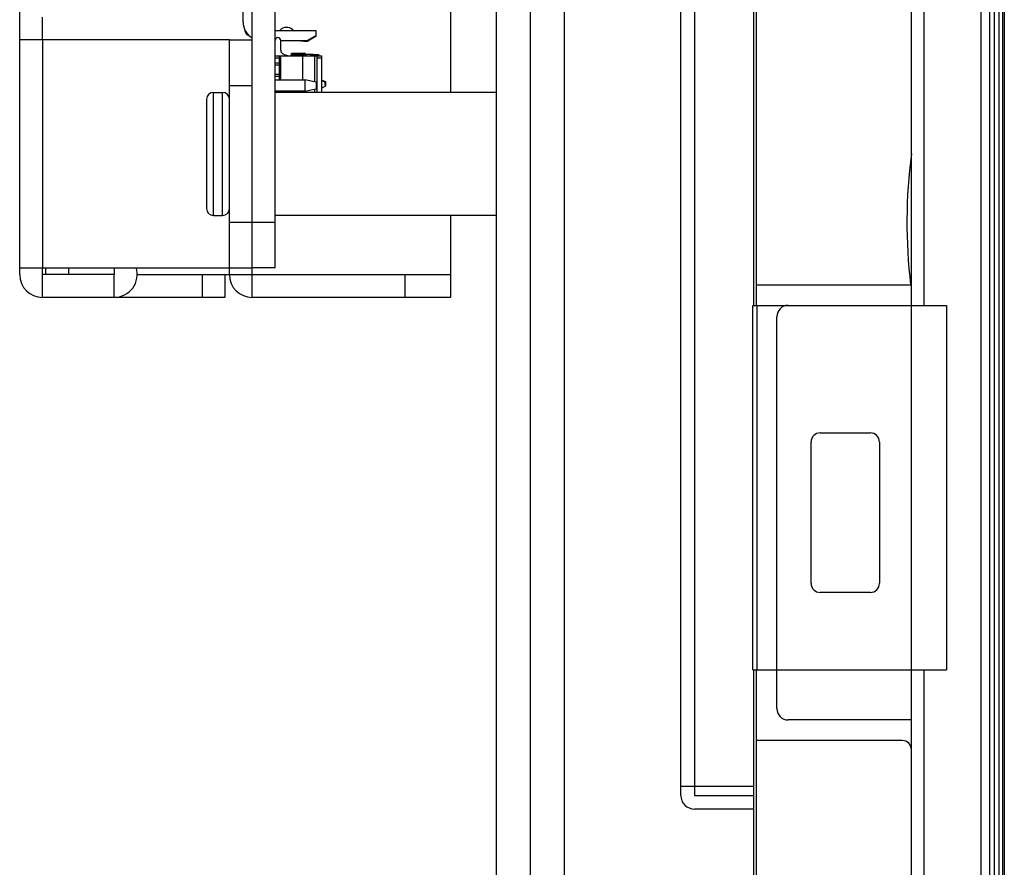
# Model space of a CAD drawing. Header units: millimetres. Extents: x 0 to 1852, y 0 to 1359.
# Tile 3 of 54: x 119 to 162, y 493 to 530. Entities that reach past the tile are written whole.
import ezdxf

# ---------------------------------------------------------------- set-up
doc = ezdxf.new("R2010")
doc.units = ezdxf.units.MM
doc.header["$LTSCALE"] = 65.395
doc.layers.get('0').update_dxf_attribs({"linetype": 'CONTINUOUS'})
for name, color, linetype in [('02___PRT_ALL_AXES', 7, 'CONTINUOUS'), ('7_ALL_FEATURES', 7, 'CONTINUOUS'), ('FEATURE', 7, 'CONTINUOUS')]:
    doc.layers.add(name, color=color, linetype=linetype)

msp = doc.modelspace()

# ---------------------------------------------------------------- linework, layer by layer
at = {"color": 3, "linetype": 'Continuous'}
for p, q in [((143.087, 420.543), (143.087, 757.443)), ((140.087, 756.243), (140.087, 421.743)), ((162.295, 748.443), (162.295, 429.543))]:
    msp.add_line(p, q, dxfattribs=at)
at = {"color": 7, "linetype": 'Continuous'}
for p, q in [((158.299, 429.543), (158.299, 748.443)), ((161.74, 429.543), (161.74, 748.443)), ((161.94, 429.743), (161.94, 748.243)), ((162.375, 748.443), (162.375, 429.543)), ((162.145, 433.523), (162.145, 746.743)), ((141.587, 433.333), (141.587, 745.333)), ((161.34, 744.443), (161.34, 433.543)), ((151.387, 517.343), (151.387, 671.343)), ((151.488, 671.343), (151.488, 517.343)), ((158.84, 671.343), (158.84, 517.343)), ((130.387, 518.993), (130.387, 658.993)), ((129.387, 518.993), (129.387, 630.043)), ((148.787, 584.933), (148.787, 495.833)), ((148.187, 495.833), (148.187, 577.952)), ((128.987, 529.773), (128.987, 530.493)), ((132.187, 529.393), (130.387, 529.393)), ((130.58, 529.393), (130.612, 529.426)), ((132.187, 529.193), (131.807, 528.973)), ((132.187, 529.153), (131.823, 528.943)), ((132.187, 529.153), (132.187, 529.393)), ((130.637, 528.973), (131.807, 528.973)), ((130.637, 528.543), (130.637, 528.968)), ((131.703, 528.943), (131.823, 528.943)), ((130.387, 528.293), (132.437, 528.293)), ((130.587, 528.193), (130.387, 528.193)), ((130.587, 527.243), (130.587, 528.293)), ((130.637, 527.243), (130.637, 528.293)), ((130.785, 528.35), (130.986, 528.296)), ((131.657, 528.343), (131.099, 528.343)), ((131.722, 528.393), (131.112, 528.393)), ((131.587, 528.293), (131.587, 527.243)), ((131.657, 528.373), (132.057, 528.373)), ((131.657, 528.293), (131.657, 528.373)), ((131.717, 528.293), (131.717, 528.373)), ((131.757, 528.293), (131.757, 528.373)), ((131.957, 528.293), (131.957, 528.373)), ((131.997, 528.293), (131.997, 528.373)), ((132.057, 528.293), (132.057, 528.373)), ((132.287, 528.343), (132.057, 528.343)), ((132.137, 527.153), (132.137, 528.293)), ((132.237, 526.693), (132.237, 528.293)), ((132.437, 528.193), (132.237, 528.193)), ((132.437, 526.693), (132.437, 528.293)), ((130.387, 527.993), (130.587, 527.993)), ((130.587, 527.893), (130.387, 527.893)), ((130.387, 527.493), (130.587, 527.493)), ((130.587, 527.393), (130.387, 527.393)), ((130.387, 527.243), (131.687, 527.243)), ((132.187, 527.143), (131.687, 527.243)), ((131.687, 527.243), (131.687, 526.743)), ((132.187, 527.143), (132.187, 526.843)), ((132.437, 527.23), (132.605, 527.167)), ((132.437, 527.192), (132.559, 527.164)), ((132.437, 526.887), (132.585, 526.966)), ((132.547, 526.945), (132.605, 526.967)), ((132.559, 527.164), (132.585, 526.966)), ((132.605, 527.167), (132.605, 526.967)), ((127.687, 521.293), (127.687, 526.693)), ((128.087, 521.293), (128.087, 526.693)), ((131.687, 526.743), (130.387, 526.743)), ((130.587, 526.743), (130.587, 526.693)), ((130.637, 526.693), (130.637, 526.743)), ((131.587, 526.743), (131.587, 526.693)), ((131.687, 526.743), (132.187, 526.843)), ((132.137, 526.693), (132.137, 526.833)), ((127.387, 526.393), (127.387, 521.593)), ((129.387, 520.993), (130.387, 520.993)), ((123.337, 518.993), (123.337, 518.693)), ((130.387, 518.993), (129.387, 518.993)), ((151.488, 518.243), (158.268, 518.243)), ((151.34, 517.343), (159.84, 517.343)), ((151.34, 501.343), (151.34, 517.343)), ((151.52, 517.343), (151.52, 501.343)), ((159.84, 517.343), (159.84, 501.343)), ((152.399, 499.643), (152.399, 516.843)), ((154.299, 511.743), (156.499, 511.743)), ((153.899, 505.143), (153.899, 511.343)), ((156.899, 511.343), (156.899, 505.143)), ((156.499, 504.743), (154.299, 504.743)), ((151.34, 501.343), (159.84, 501.343)), ((151.387, 444.033), (151.387, 501.343)), ((151.488, 501.343), (151.488, 429.643)), ((158.84, 501.343), (158.84, 434.643)), ((158.299, 499.143), (152.899, 499.143)), ((157.899, 498.243), (151.488, 498.243)), ((148.187, 496.233), (151.387, 496.233)), ((148.787, 495.833), (151.387, 495.833)), ((151.387, 495.233), (148.787, 495.233))]:
    msp.add_line(p, q, dxfattribs=at)
for centre, radius, start, end in [((129.787, 529.773), 0.8, 180, 239.8088), ((130.895, 529.143), 0.4, 50.7955, 135), ((129.687, 529.593), 0.65, 190.9866, 218.5968), ((130.512, 528.968), 0.125, 0, 180), ((131.597, 530.004), 0.711, 230.7955, 239.8026), ((131.703, 529.943), 1, 256.3624, 270), ((130.837, 528.543), 0.2, 180, 255), ((131.012, 528.393), 0.1, 313.6874, 360), ((132.287, 528.293), 0.05, 0, 90), ((127.687, 526.393), 0.3, 90, 180), ((128.087, 526.393), 0.3, 0, 90), ((181.145, 520.993), 23.042, 172.5215, 186.8544), ((127.687, 521.593), 0.3, 180, 270), ((128.087, 521.593), 0.3, 270, 360), ((152.899, 516.843), 0.5, 90, 180), ((154.299, 511.343), 0.4, 90, 180), ((156.499, 511.343), 0.4, 0, 90), ((154.299, 505.143), 0.4, 180, 270), ((156.499, 505.143), 0.4, 270, 360), ((152.899, 499.643), 0.5, 180, 270), ((157.899, 497.843), 0.4, 0, 90), ((148.787, 495.833), 0.6, 180, 270)]:
    msp.add_arc(centre, radius, start, end, dxfattribs=at)
at = {"color": 3, "linetype": 'Continuous'}
msp.add_arc((123.337, 518.693), 1, 270, 17.7426, dxfattribs=at)
at = {"color": 7, "linetype": 'Continuous'}
msp.add_open_spline([(132.237, 526.993), (132.237, 527.006), (132.237, 527.03), (132.236, 527.059), (132.227, 527.077), (132.213, 527.089), (132.198, 527.091), (132.188, 527.092)], degree=3, knots=[0, 0, 0, 0, 0.304406, 0.561858, 0.666377, 0.76607, 1, 1, 1, 1], dxfattribs=at)
at = {"layer": '02___PRT_ALL_AXES', "color": 7, "linetype": 'Continuous'}
for p, q in [((127.687, 526.693), (128.087, 526.693)), ((140.087, 526.693), (130.387, 526.693)), ((127.687, 521.293), (128.087, 521.293)), ((140.087, 521.293), (130.387, 521.293))]:
    msp.add_line(p, q, dxfattribs=at)
at = {"layer": '7_ALL_FEATURES', "color": 3, "linetype": 'Continuous'}
for p, q in [((119.187, 518.693), (119.187, 659.293)), ((128.387, 528.993), (119.187, 528.993)), ((120.187, 528.993), (120.187, 518.993)), ((128.387, 518.693), (128.387, 528.993)), ((119.187, 518.993), (128.387, 518.993)), ((128.187, 517.693), (120.187, 517.693)), ((138.087, 517.693), (129.387, 517.693))]:
    msp.add_line(p, q, dxfattribs=at)
at = {"layer": '7_ALL_FEATURES', "color": 7, "linetype": 'Continuous'}
for p, q in [((120.187, 528.993), (120.187, 529.993)), ((128.387, 528.993), (129.387, 528.993)), ((128.387, 526.993), (129.387, 526.993)), ((129.387, 517.693), (129.387, 526.993)), ((128.387, 520.993), (129.387, 520.993)), ((120.187, 517.693), (120.187, 518.993)), ((123.337, 518.693), (120.187, 518.693)), ((123.337, 517.693), (123.337, 518.693)), ((124.312, 518.693), (138.087, 518.693)), ((127.187, 518.693), (127.187, 517.693)), ((128.187, 518.693), (128.187, 517.693)), ((128.387, 518.993), (129.387, 518.993)), ((136.087, 518.693), (136.087, 517.693)), ((138.087, 518.693), (138.087, 517.693))]:
    msp.add_line(p, q, dxfattribs=at)
at = {"layer": '7_ALL_FEATURES', "color": 3, "linetype": 'Continuous'}
for centre in [(120.187, 518.693), (129.387, 518.693)]:
    msp.add_arc(centre, 1, 180, 270, dxfattribs=at)
at = {"layer": 'FEATURE', "color": 7, "linetype": 'Continuous'}
for p, q in [((138.087, 651.293), (138.087, 526.693)), ((138.087, 521.293), (138.087, 518.693)), ((120.337, 518.693), (120.337, 518.993)), ((121.337, 518.693), (121.337, 518.993)), ((123.337, 518.693), (121.337, 518.693))]:
    msp.add_line(p, q, dxfattribs=at)

doc.saveas('drawing.dxf')
